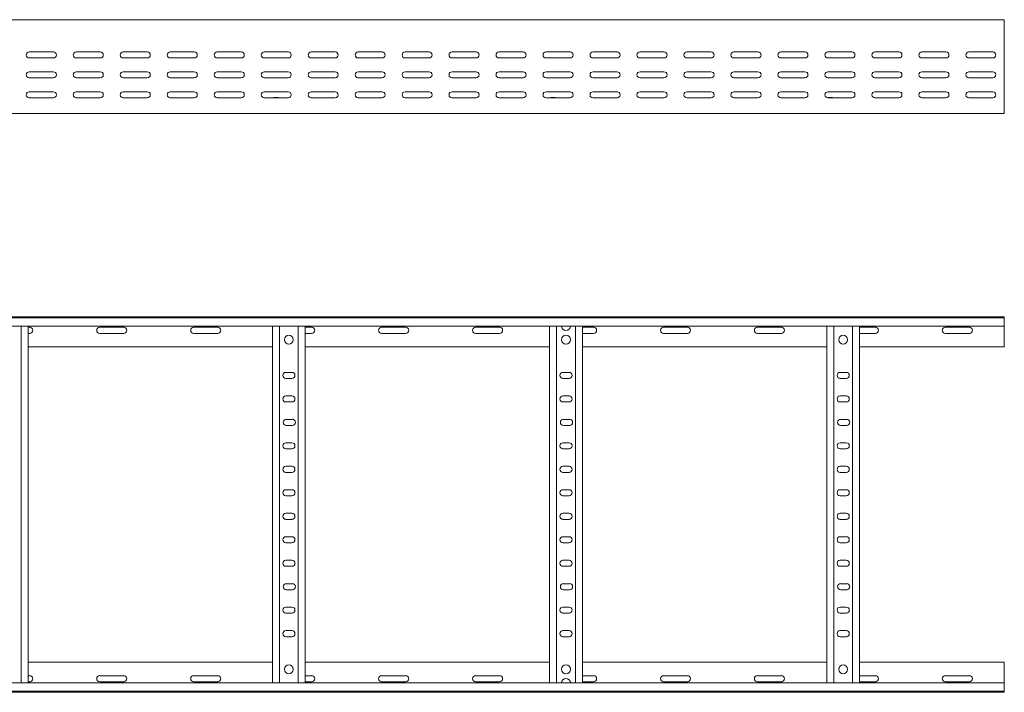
# Model space of a CAD drawing. Header units: millimetres. Extents: x -838 to 6469, y -6411 to -217.
# Tile 21 of 23: x 5366 to 6414, y -3326 to -2610. Entities that reach past the tile are written whole.
import ezdxf

# ---------------------------------------------------------------- set-up
doc = ezdxf.new("R2010")
doc.units = ezdxf.units.MM

msp = doc.modelspace()

# ---------------------------------------------------------------- linework, layer by layer
at = {"color": 7, "linetype": 'Continuous', "lineweight": 15}
for p, q in [((6414.4, -2610.1), (467.4, -2610.1)), ((6414.4, -2617.5), (6414.4, -2610.1)), ((6414.4, -2622.8), (6414.4, -2617.5)), ((6414.4, -2622.8), (6414.4, -2623.2)), ((6414.4, -2627.3), (6414.4, -2623.2)), ((6414.4, -2627.3), (6414.4, -2707.1)), ((5402.2, -2644.3), (5376.7, -2644.3)), ((5376.7, -2650.8), (5402.2, -2650.8)), ((5452.2, -2644.3), (5426.7, -2644.3)), ((5426.7, -2650.8), (5452.2, -2650.8)), ((5502.2, -2644.3), (5476.7, -2644.3)), ((5476.7, -2650.8), (5502.2, -2650.8)), ((5552.2, -2644.3), (5526.7, -2644.3)), ((5526.7, -2650.8), (5552.2, -2650.8)), ((5602.2, -2644.3), (5576.7, -2644.3)), ((5576.7, -2650.8), (5602.2, -2650.8)), ((5652.2, -2644.3), (5626.7, -2644.3)), ((5626.7, -2650.8), (5652.2, -2650.8)), ((5702.2, -2644.3), (5676.7, -2644.3)), ((5676.7, -2650.8), (5702.2, -2650.8)), ((5752.2, -2644.3), (5726.7, -2644.3)), ((5726.7, -2650.8), (5752.2, -2650.8)), ((5802.2, -2644.3), (5776.7, -2644.3)), ((5776.7, -2650.8), (5802.2, -2650.8)), ((5852.2, -2644.3), (5826.7, -2644.3)), ((5826.7, -2650.8), (5852.2, -2650.8)), ((5902.2, -2644.3), (5876.7, -2644.3)), ((5876.7, -2650.8), (5902.2, -2650.8)), ((5952.2, -2644.3), (5926.7, -2644.3)), ((5926.7, -2650.8), (5952.2, -2650.8)), ((6002.2, -2644.3), (5976.7, -2644.3)), ((5976.7, -2650.8), (6002.2, -2650.8)), ((6052.2, -2644.3), (6026.7, -2644.3)), ((6026.7, -2650.8), (6052.2, -2650.8)), ((6102.2, -2644.3), (6076.7, -2644.3)), ((6076.7, -2650.8), (6102.2, -2650.8)), ((6152.2, -2644.3), (6126.7, -2644.3)), ((6126.7, -2650.8), (6152.2, -2650.8)), ((6202.2, -2644.3), (6176.7, -2644.3)), ((6176.7, -2650.8), (6202.2, -2650.8)), ((6252.2, -2644.3), (6226.7, -2644.3)), ((6226.7, -2650.8), (6252.2, -2650.8)), ((6302.2, -2644.3), (6276.7, -2644.3)), ((6276.7, -2650.8), (6302.2, -2650.8)), ((6352.2, -2644.3), (6326.7, -2644.3)), ((6326.7, -2650.8), (6352.2, -2650.8)), ((6402.2, -2644.3), (6376.7, -2644.3)), ((6376.7, -2650.8), (6402.2, -2650.8)), ((5402.2, -2665.6), (5376.7, -2665.6)), ((5376.7, -2672.1), (5402.2, -2672.1)), ((5452.2, -2665.6), (5426.7, -2665.6)), ((5426.7, -2672.1), (5452.2, -2672.1)), ((5502.2, -2665.6), (5476.7, -2665.6)), ((5476.7, -2672.1), (5502.2, -2672.1)), ((5552.2, -2665.6), (5526.7, -2665.6)), ((5526.7, -2672.1), (5552.2, -2672.1)), ((5602.2, -2665.6), (5576.7, -2665.6)), ((5576.7, -2672.1), (5602.2, -2672.1)), ((5652.2, -2665.6), (5626.7, -2665.6)), ((5626.7, -2672.1), (5652.2, -2672.1)), ((5702.2, -2665.6), (5676.7, -2665.6)), ((5676.7, -2672.1), (5702.2, -2672.1)), ((5752.2, -2665.6), (5726.7, -2665.6)), ((5726.7, -2672.1), (5752.2, -2672.1)), ((5802.2, -2665.6), (5776.7, -2665.6)), ((5776.7, -2672.1), (5802.2, -2672.1)), ((5852.2, -2665.6), (5826.7, -2665.6)), ((5826.7, -2672.1), (5852.2, -2672.1)), ((5902.2, -2665.6), (5876.7, -2665.6)), ((5876.7, -2672.1), (5902.2, -2672.1)), ((5952.2, -2665.6), (5926.7, -2665.6)), ((5926.7, -2672.1), (5952.2, -2672.1)), ((6002.2, -2665.6), (5976.7, -2665.6)), ((5976.7, -2672.1), (6002.2, -2672.1)), ((6052.2, -2665.6), (6026.7, -2665.6)), ((6026.7, -2672.1), (6052.2, -2672.1)), ((6102.2, -2665.6), (6076.7, -2665.6)), ((6076.7, -2672.1), (6102.2, -2672.1)), ((6152.2, -2665.6), (6126.7, -2665.6)), ((6126.7, -2672.1), (6152.2, -2672.1)), ((6202.2, -2665.6), (6176.7, -2665.6)), ((6176.7, -2672.1), (6202.2, -2672.1)), ((6252.2, -2665.6), (6226.7, -2665.6)), ((6226.7, -2672.1), (6252.2, -2672.1)), ((6302.2, -2665.6), (6276.7, -2665.6)), ((6276.7, -2672.1), (6302.2, -2672.1)), ((6352.2, -2665.6), (6326.7, -2665.6)), ((6326.7, -2672.1), (6352.2, -2672.1)), ((6402.2, -2665.6), (6376.7, -2665.6)), ((6376.7, -2672.1), (6402.2, -2672.1)), ((5402.2, -2686.8), (5376.7, -2686.8)), ((5452.2, -2686.8), (5426.7, -2686.8)), ((5502.2, -2686.8), (5476.7, -2686.8)), ((5552.2, -2686.8), (5526.7, -2686.8)), ((5602.2, -2686.8), (5576.7, -2686.8)), ((5652.2, -2686.8), (5626.7, -2686.8)), ((5637.2, -2693.1), (5641.1, -2693.1)), ((5702.2, -2686.8), (5676.7, -2686.8)), ((5752.2, -2686.8), (5726.7, -2686.8)), ((5802.2, -2686.8), (5776.7, -2686.8)), ((5852.2, -2686.8), (5826.7, -2686.8)), ((5902.2, -2686.8), (5876.7, -2686.8)), ((5952.2, -2686.8), (5926.7, -2686.8)), ((5932.2, -2693.1), (5936.1, -2693.1)), ((6002.2, -2686.8), (5976.7, -2686.8)), ((6052.2, -2686.8), (6026.7, -2686.8)), ((6102.2, -2686.8), (6076.7, -2686.8)), ((6152.2, -2686.8), (6126.7, -2686.8)), ((6202.2, -2686.8), (6176.7, -2686.8)), ((6252.2, -2686.8), (6226.7, -2686.8)), ((6227.2, -2693.1), (6231.1, -2693.1)), ((6302.2, -2686.8), (6276.7, -2686.8)), ((6352.2, -2686.8), (6326.7, -2686.8)), ((6402.2, -2686.8), (6376.7, -2686.8)), ((5376.7, -2693.3), (5402.2, -2693.3)), ((5426.7, -2693.3), (5452.2, -2693.3)), ((5476.7, -2693.3), (5502.2, -2693.3)), ((5526.7, -2693.3), (5552.2, -2693.3)), ((5576.7, -2693.3), (5602.2, -2693.3)), ((5626.7, -2693.3), (5652.2, -2693.3)), ((5676.7, -2693.3), (5702.2, -2693.3)), ((5726.7, -2693.3), (5752.2, -2693.3)), ((5776.7, -2693.3), (5802.2, -2693.3)), ((5826.7, -2693.3), (5852.2, -2693.3)), ((5876.7, -2693.3), (5902.2, -2693.3)), ((5926.7, -2693.3), (5952.2, -2693.3)), ((5976.7, -2693.3), (6002.2, -2693.3)), ((6026.7, -2693.3), (6052.2, -2693.3)), ((6076.7, -2693.3), (6102.2, -2693.3)), ((6126.7, -2693.3), (6152.2, -2693.3)), ((6176.7, -2693.3), (6202.2, -2693.3)), ((6226.7, -2693.3), (6252.2, -2693.3)), ((6276.7, -2693.3), (6302.2, -2693.3)), ((6326.7, -2693.3), (6352.2, -2693.3)), ((6376.7, -2693.3), (6402.2, -2693.3)), ((5065.9, -2710.1), (5945, -2710.1)), ((5945, -2710.1), (5950.9, -2710.1)), ((5950.9, -2710.1), (6414.4, -2710.1)), ((6414.4, -2710.1), (6414.4, -2707.1)), ((467.3, -2926.4), (6414.4, -2926.4)), ((6414.4, -2927.5), (467.4, -2927.5)), ((6414.4, -2926.4), (6414.4, -2927.5)), ((6414.4, -2927.5), (6414.4, -2936.6)), ((467.4, -2936.6), (6414.4, -2936.6)), ((5367.9, -3316.2), (5367.9, -2936.6)), ((5375.4, -3316.2), (5375.4, -2936.6)), ((5377.2, -2937.7), (5375.4, -2937.7)), ((5375.4, -2944.2), (5377.2, -2944.2)), ((5477.2, -2937.7), (5451.7, -2937.7)), ((5451.7, -2944.2), (5477.2, -2944.2)), ((5577.2, -2937.7), (5551.7, -2937.7)), ((5551.7, -2944.2), (5577.2, -2944.2)), ((5635.4, -3316.2), (5635.4, -2936.6)), ((5642.9, -3316.2), (5642.9, -2936.6)), ((5662.9, -3316.2), (5662.9, -2936.6)), ((5670.4, -3316.2), (5670.4, -2936.6)), ((5677.2, -2937.7), (5670.4, -2937.7)), ((5670.4, -2944.2), (5677.2, -2944.2)), ((5777.2, -2937.7), (5751.7, -2937.7)), ((5751.7, -2944.2), (5777.2, -2944.2)), ((5877.2, -2937.7), (5851.7, -2937.7)), ((5851.7, -2944.2), (5877.2, -2944.2)), ((5930.4, -3316.2), (5930.4, -2936.6)), ((5937.9, -3316.2), (5937.9, -2936.6)), ((5957.9, -3316.2), (5957.9, -2936.6)), ((5965.4, -3316.2), (5965.4, -2936.6)), ((5977.2, -2937.7), (5965.4, -2937.7)), ((5965.4, -2944.2), (5977.2, -2944.2)), ((6077.2, -2937.7), (6051.7, -2937.7)), ((6051.7, -2944.2), (6077.2, -2944.2)), ((6177.2, -2937.7), (6151.7, -2937.7)), ((6151.7, -2944.2), (6177.2, -2944.2)), ((6225.4, -3316.2), (6225.4, -2936.6)), ((6232.9, -3316.2), (6232.9, -2936.6)), ((6252.9, -3316.2), (6252.9, -2936.6)), ((6260.4, -3316.2), (6260.4, -2936.6)), ((6277.2, -2937.7), (6260.4, -2937.7)), ((6260.4, -2944.2), (6277.2, -2944.2)), ((6377.2, -2937.7), (6351.7, -2937.7)), ((6351.7, -2944.2), (6377.2, -2944.2)), ((6414.4, -2936.6), (6414.4, -2958.4)), ((5375.4, -2958.4), (5635.4, -2958.4)), ((5670.4, -2958.4), (5930.4, -2958.4)), ((5965.4, -2958.4), (6225.4, -2958.4)), ((6260.4, -2958.4), (6414.4, -2958.4)), ((5656.2, -2985.7), (5649.7, -2985.7)), ((5951.2, -2985.7), (5944.7, -2985.7)), ((6246.2, -2985.7), (6239.7, -2985.7)), ((5649.7, -2992.2), (5656.2, -2992.2)), ((5944.7, -2992.2), (5951.2, -2992.2)), ((6239.7, -2992.2), (6246.2, -2992.2)), ((5656.2, -3010.7), (5649.7, -3010.7)), ((5649.7, -3017.2), (5656.2, -3017.2)), ((5951.2, -3010.7), (5944.7, -3010.7)), ((5944.7, -3017.2), (5951.2, -3017.2)), ((6246.2, -3010.7), (6239.7, -3010.7)), ((6239.7, -3017.2), (6246.2, -3017.2)), ((5656.7, -3035.7), (5650.2, -3035.7)), ((5951.7, -3035.7), (5945.2, -3035.7)), ((6246.7, -3035.7), (6240.2, -3035.7)), ((5650.2, -3042.2), (5656.7, -3042.2)), ((5945.2, -3042.2), (5951.7, -3042.2)), ((6240.2, -3042.2), (6246.7, -3042.2)), ((5656.2, -3060.7), (5649.7, -3060.7)), ((5649.7, -3067.2), (5656.2, -3067.2)), ((5951.2, -3060.7), (5944.7, -3060.7)), ((5944.7, -3067.2), (5951.2, -3067.2)), ((6246.2, -3060.7), (6239.7, -3060.7)), ((6239.7, -3067.2), (6246.2, -3067.2)), ((5656.2, -3085.7), (5649.7, -3085.7)), ((5951.2, -3085.7), (5944.7, -3085.7)), ((6246.2, -3085.7), (6239.7, -3085.7)), ((5649.7, -3092.2), (5656.2, -3092.2)), ((5944.7, -3092.2), (5951.2, -3092.2)), ((6239.7, -3092.2), (6246.2, -3092.2)), ((5656.2, -3110.7), (5649.7, -3110.7)), ((5951.2, -3110.7), (5944.7, -3110.7)), ((6246.2, -3110.7), (6239.7, -3110.7)), ((5649.7, -3117.2), (5656.2, -3117.2)), ((5944.7, -3117.2), (5951.2, -3117.2)), ((6239.7, -3117.2), (6246.2, -3117.2)), ((5656.2, -3135.7), (5649.7, -3135.7)), ((5649.7, -3142.2), (5656.2, -3142.2)), ((5951.2, -3135.7), (5944.7, -3135.7)), ((5944.7, -3142.2), (5951.2, -3142.2)), ((6246.2, -3135.7), (6239.7, -3135.7)), ((6239.7, -3142.2), (6246.2, -3142.2)), ((5656.2, -3160.7), (5649.7, -3160.7)), ((5951.2, -3160.7), (5944.7, -3160.7)), ((6246.2, -3160.7), (6239.7, -3160.7)), ((5649.7, -3167.2), (5656.2, -3167.2)), ((5944.7, -3167.2), (5951.2, -3167.2)), ((6239.7, -3167.2), (6246.2, -3167.2)), ((5656.2, -3185.7), (5649.7, -3185.7)), ((5951.2, -3185.7), (5944.7, -3185.7)), ((6246.2, -3185.7), (6239.7, -3185.7)), ((5649.7, -3192.2), (5656.2, -3192.2)), ((5944.7, -3192.2), (5951.2, -3192.2)), ((6239.7, -3192.2), (6246.2, -3192.2)), ((5656.7, -3210.7), (5650.2, -3210.7)), ((5650.2, -3217.2), (5656.7, -3217.2)), ((5951.7, -3210.7), (5945.2, -3210.7)), ((5945.2, -3217.2), (5951.7, -3217.2)), ((6246.7, -3210.7), (6240.2, -3210.7)), ((6240.2, -3217.2), (6246.7, -3217.2)), ((5656.2, -3235.7), (5649.7, -3235.7)), ((5951.2, -3235.7), (5944.7, -3235.7)), ((6246.2, -3235.7), (6239.7, -3235.7)), ((5649.7, -3242.2), (5656.2, -3242.2)), ((5944.7, -3242.2), (5951.2, -3242.2)), ((6239.7, -3242.2), (6246.2, -3242.2)), ((5656.2, -3260.7), (5649.7, -3260.7)), ((5649.7, -3267.2), (5656.2, -3267.2)), ((5951.2, -3260.7), (5944.7, -3260.7)), ((5944.7, -3267.2), (5951.2, -3267.2)), ((6246.2, -3260.7), (6239.7, -3260.7)), ((6239.7, -3267.2), (6246.2, -3267.2)), ((5375.4, -3294.4), (5635.4, -3294.4)), ((5670.4, -3294.4), (5930.4, -3294.4)), ((5965.4, -3294.4), (6225.4, -3294.4)), ((6260.4, -3294.4), (6414.4, -3294.4)), ((6414.4, -3316.2), (6414.4, -3294.4)), ((5375.4, -3308.7), (5377.2, -3308.7)), ((5451.7, -3308.7), (5477.2, -3308.7)), ((5551.7, -3308.7), (5577.2, -3308.7)), ((5670.4, -3308.7), (5677.2, -3308.7)), ((5751.7, -3308.7), (5777.2, -3308.7)), ((5851.7, -3308.7), (5877.2, -3308.7)), ((5965.4, -3308.7), (5977.2, -3308.7)), ((6051.7, -3308.7), (6077.2, -3308.7)), ((6151.7, -3308.7), (6177.2, -3308.7)), ((6260.4, -3308.7), (6277.2, -3308.7)), ((6351.7, -3308.7), (6377.2, -3308.7)), ((6414.4, -3316.2), (467.4, -3316.2)), ((5377.2, -3315.2), (5375.4, -3315.2)), ((5477.2, -3315.2), (5451.7, -3315.2)), ((5577.2, -3315.2), (5551.7, -3315.2)), ((5677.2, -3315.2), (5670.4, -3315.2)), ((5777.2, -3315.2), (5751.7, -3315.2)), ((5877.2, -3315.2), (5851.7, -3315.2)), ((5977.2, -3315.2), (5965.4, -3315.2)), ((6077.2, -3315.2), (6051.7, -3315.2)), ((6177.2, -3315.2), (6151.7, -3315.2)), ((6277.2, -3315.2), (6260.4, -3315.2)), ((6377.2, -3315.2), (6351.7, -3315.2)), ((6414.4, -3325.3), (6414.4, -3316.2)), ((467.3, -3326.4), (6414.4, -3326.4)), ((467.4, -3325.3), (6414.4, -3325.3)), ((6414.4, -3326.4), (6414.4, -3325.3))]:
    msp.add_line(p, q, dxfattribs=at)
for centre in [(5652.9, -2950.9), (5947.9, -2950.9), (6242.9, -2950.9), (5652.9, -3301.9), (5947.9, -3301.9), (6242.9, -3301.9)]:
    msp.add_circle(centre, 4.75, dxfattribs=at)
for centre, radius, start, end in [((5376.7, -2647.6), 3.25, 90, 270), ((5402.2, -2647.6), 3.25, 270, 90), ((5426.7, -2647.6), 3.25, 90, 270), ((5452.2, -2647.6), 3.25, 270, 90), ((5476.7, -2647.6), 3.25, 90, 270), ((5502.2, -2647.6), 3.25, 270, 90), ((5526.7, -2647.6), 3.25, 90, 270), ((5552.2, -2647.6), 3.25, 270, 90), ((5576.7, -2647.6), 3.25, 90, 270), ((5602.2, -2647.6), 3.25, 270, 90), ((5626.7, -2647.6), 3.25, 90, 270), ((5652.2, -2647.6), 3.25, 270, 90), ((5676.7, -2647.6), 3.25, 90, 270), ((5702.2, -2647.6), 3.25, 270, 90), ((5726.7, -2647.6), 3.25, 90, 270), ((5752.2, -2647.6), 3.25, 270, 90), ((5776.7, -2647.6), 3.25, 90, 270), ((5802.2, -2647.6), 3.25, 270, 90), ((5826.7, -2647.6), 3.25, 90, 270), ((5852.2, -2647.6), 3.25, 270, 90), ((5876.7, -2647.6), 3.25, 90, 270), ((5902.2, -2647.6), 3.25, 270, 90), ((5926.7, -2647.6), 3.25, 90, 270), ((5952.2, -2647.6), 3.25, 270, 90), ((5976.7, -2647.6), 3.25, 90, 270), ((6002.2, -2647.6), 3.25, 270, 90), ((6026.7, -2647.6), 3.25, 90, 270), ((6052.2, -2647.6), 3.25, 270, 90), ((6076.7, -2647.6), 3.25, 90, 270), ((6102.2, -2647.6), 3.25, 270, 90), ((6126.7, -2647.6), 3.25, 90, 270), ((6152.2, -2647.6), 3.25, 270, 90), ((6176.7, -2647.6), 3.25, 90, 270), ((6202.2, -2647.6), 3.25, 270, 90), ((6226.7, -2647.6), 3.25, 90, 270), ((6252.2, -2647.6), 3.25, 270, 90), ((6276.7, -2647.6), 3.25, 90, 270), ((6302.2, -2647.6), 3.25, 270, 90), ((6326.7, -2647.6), 3.25, 90, 270), ((6352.2, -2647.6), 3.25, 270, 90), ((6376.7, -2647.6), 3.25, 90, 270), ((6402.2, -2647.6), 3.25, 270, 90), ((5376.7, -2668.8), 3.25, 90, 270), ((5402.2, -2668.8), 3.25, 270, 90), ((5426.7, -2668.8), 3.25, 90, 270), ((5452.2, -2668.8), 3.25, 270, 90), ((5476.7, -2668.8), 3.25, 90, 270), ((5502.2, -2668.8), 3.25, 270, 90), ((5526.7, -2668.8), 3.25, 90, 270), ((5552.2, -2668.8), 3.25, 270, 90), ((5576.7, -2668.8), 3.25, 90, 270), ((5602.2, -2668.8), 3.25, 270, 90), ((5626.7, -2668.8), 3.25, 90, 270), ((5652.2, -2668.8), 3.25, 270, 90), ((5676.7, -2668.8), 3.25, 90, 270), ((5702.2, -2668.8), 3.25, 270, 90), ((5726.7, -2668.8), 3.25, 90, 270), ((5752.2, -2668.8), 3.25, 270, 90), ((5776.7, -2668.8), 3.25, 90, 270), ((5802.2, -2668.8), 3.25, 270, 90), ((5826.7, -2668.8), 3.25, 90, 270), ((5852.2, -2668.8), 3.25, 270, 90), ((5876.7, -2668.8), 3.25, 90, 270), ((5902.2, -2668.8), 3.25, 270, 90), ((5926.7, -2668.8), 3.25, 90, 270), ((5952.2, -2668.8), 3.25, 270, 90), ((5976.7, -2668.8), 3.25, 90, 270), ((6002.2, -2668.8), 3.25, 270, 90), ((6026.7, -2668.8), 3.25, 90, 270), ((6052.2, -2668.8), 3.25, 270, 90), ((6076.7, -2668.8), 3.25, 90, 270), ((6102.2, -2668.8), 3.25, 270, 90), ((6126.7, -2668.8), 3.25, 90, 270), ((6152.2, -2668.8), 3.25, 270, 90), ((6176.7, -2668.8), 3.25, 90, 270), ((6202.2, -2668.8), 3.25, 270, 90), ((6226.7, -2668.8), 3.25, 90, 270), ((6252.2, -2668.8), 3.25, 270, 90), ((6276.7, -2668.8), 3.25, 90, 270), ((6302.2, -2668.8), 3.25, 270, 90), ((6326.7, -2668.8), 3.25, 90, 270), ((6352.2, -2668.8), 3.25, 270, 90), ((6376.7, -2668.8), 3.25, 90, 270), ((6402.2, -2668.8), 3.25, 270, 90), ((5376.7, -2690.1), 3.25, 90, 270), ((5402.2, -2690.1), 3.25, 270, 90), ((5426.7, -2690.1), 3.25, 90, 270), ((5452.2, -2690.1), 3.25, 270, 90), ((5476.7, -2690.1), 3.25, 90, 270), ((5502.2, -2690.1), 3.25, 270, 90), ((5526.7, -2690.1), 3.25, 90, 270), ((5552.2, -2690.1), 3.25, 270, 90), ((5576.7, -2690.1), 3.25, 90, 270), ((5602.2, -2690.1), 3.25, 270, 90), ((5626.7, -2690.1), 3.25, 90, 270), ((5637.2, -2694.9), 1.8, 90, 116.5628), ((5641.1, -2694.9), 1.8, 63.4372, 90), ((5652.2, -2690.1), 3.25, 270, 90), ((5676.7, -2690.1), 3.25, 90, 270), ((5702.2, -2690.1), 3.25, 270, 90), ((5726.7, -2690.1), 3.25, 90, 270), ((5752.2, -2690.1), 3.25, 270, 90), ((5776.7, -2690.1), 3.25, 90, 270), ((5802.2, -2690.1), 3.25, 270, 90), ((5826.7, -2690.1), 3.25, 90, 270), ((5852.2, -2690.1), 3.25, 270, 90), ((5876.7, -2690.1), 3.25, 90, 270), ((5902.2, -2690.1), 3.25, 270, 90), ((5926.7, -2690.1), 3.25, 90, 270), ((5932.2, -2694.9), 1.8, 90, 116.5628), ((5936.1, -2694.9), 1.8, 63.4372, 90), ((5952.2, -2690.1), 3.25, 270, 90), ((5976.7, -2690.1), 3.25, 90, 270), ((6002.2, -2690.1), 3.25, 270, 90), ((6026.7, -2690.1), 3.25, 90, 270), ((6052.2, -2690.1), 3.25, 270, 90), ((6076.7, -2690.1), 3.25, 90, 270), ((6102.2, -2690.1), 3.25, 270, 90), ((6126.7, -2690.1), 3.25, 90, 270), ((6152.2, -2690.1), 3.25, 270, 90), ((6176.7, -2690.1), 3.25, 90, 270), ((6202.2, -2690.1), 3.25, 270, 90), ((6226.7, -2690.1), 3.25, 90, 270), ((6227.2, -2694.9), 1.8, 90, 115.9384), ((6231.1, -2694.9), 1.8, 63.4372, 90), ((6252.2, -2690.1), 3.25, 270, 90), ((6276.7, -2690.1), 3.25, 90, 270), ((6302.2, -2690.1), 3.25, 270, 90), ((6326.7, -2690.1), 3.25, 90, 270), ((6352.2, -2690.1), 3.25, 270, 90), ((6376.7, -2690.1), 3.25, 90, 270), ((6402.2, -2690.1), 3.25, 270, 90), ((5377.2, -2940.9), 3.25, 270, 90), ((5451.7, -2940.9), 3.25, 90, 270), ((5477.2, -2940.9), 3.25, 270, 90), ((5551.7, -2940.9), 3.25, 90, 270), ((5577.2, -2940.9), 3.25, 270, 90), ((5677.2, -2940.9), 3.25, 270, 90), ((5751.7, -2940.9), 3.25, 90, 270), ((5777.2, -2940.9), 3.25, 270, 90), ((5851.7, -2940.9), 3.25, 90, 270), ((5877.2, -2940.9), 3.25, 270, 90), ((5947.9, -2936.3), 4.75, 183.9233, 356.0767), ((5977.2, -2940.9), 3.25, 270, 90), ((6051.7, -2940.9), 3.25, 90, 270), ((6077.2, -2940.9), 3.25, 270, 90), ((6151.7, -2940.9), 3.25, 90, 270), ((6177.2, -2940.9), 3.25, 270, 90), ((6277.2, -2940.9), 3.25, 270, 90), ((6351.7, -2940.9), 3.25, 90, 270), ((6377.2, -2940.9), 3.25, 270, 90), ((5649.7, -2988.9), 3.25, 90, 270), ((5656.2, -2988.9), 3.25, 270, 90), ((5944.7, -2988.9), 3.25, 90, 270), ((5951.2, -2988.9), 3.25, 270, 90), ((6239.7, -2988.9), 3.25, 90, 270), ((6246.2, -2988.9), 3.25, 270, 90), ((5649.7, -3013.9), 3.25, 89.9999, 269.9999), ((5656.2, -3013.9), 3.25, 269.9999, 89.9999), ((5944.7, -3013.9), 3.25, 89.9999, 269.9999), ((5951.2, -3013.9), 3.25, 269.9999, 89.9999), ((6239.7, -3013.9), 3.25, 89.9999, 269.9999), ((6246.2, -3013.9), 3.25, 269.9999, 89.9999), ((5650.2, -3038.9), 3.25, 90, 270), ((5656.7, -3038.9), 3.25, 270, 90), ((5945.2, -3038.9), 3.25, 90, 270), ((5951.7, -3038.9), 3.25, 270, 90), ((6240.2, -3038.9), 3.25, 90, 270), ((6246.7, -3038.9), 3.25, 270, 90), ((5649.7, -3063.9), 3.25, 90.0001, 270.0001), ((5656.2, -3063.9), 3.25, 270.0001, 90.0001), ((5944.7, -3063.9), 3.25, 90.0001, 270.0001), ((5951.2, -3063.9), 3.25, 270.0001, 90.0001), ((6239.7, -3063.9), 3.25, 90.0001, 270.0001), ((6246.2, -3063.9), 3.25, 270.0001, 90.0001), ((5649.7, -3088.9), 3.25, 90, 270), ((5656.2, -3088.9), 3.25, 270, 90), ((5944.7, -3088.9), 3.25, 90, 270), ((5951.2, -3088.9), 3.25, 270, 90), ((6239.7, -3088.9), 3.25, 90, 270), ((6246.2, -3088.9), 3.25, 270, 90), ((5649.7, -3113.9), 3.25, 89.9999, 269.9999), ((5656.2, -3113.9), 3.25, 269.9999, 89.9999), ((5944.7, -3113.9), 3.25, 89.9999, 269.9999), ((5951.2, -3113.9), 3.25, 269.9999, 89.9999), ((6239.7, -3113.9), 3.25, 89.9999, 269.9999), ((6246.2, -3113.9), 3.25, 269.9999, 89.9999), ((5649.7, -3138.9), 3.25, 90.0001, 270.0001), ((5656.2, -3138.9), 3.25, 270.0001, 90.0001), ((5944.7, -3138.9), 3.25, 90.0001, 270.0001), ((5951.2, -3138.9), 3.25, 270.0001, 90.0001), ((6239.7, -3138.9), 3.25, 90.0001, 270.0001), ((6246.2, -3138.9), 3.25, 270.0001, 90.0001), ((5649.7, -3163.9), 3.25, 90, 270), ((5656.2, -3163.9), 3.25, 270, 90), ((5944.7, -3163.9), 3.25, 90, 270), ((5951.2, -3163.9), 3.25, 270, 90), ((6239.7, -3163.9), 3.25, 90, 270), ((6246.2, -3163.9), 3.25, 270, 90), ((5649.7, -3188.9), 3.25, 89.9999, 269.9999), ((5656.2, -3188.9), 3.25, 269.9999, 89.9999), ((5944.7, -3188.9), 3.25, 89.9999, 269.9999), ((5951.2, -3188.9), 3.25, 269.9999, 89.9999), ((6239.7, -3188.9), 3.25, 89.9999, 269.9999), ((6246.2, -3188.9), 3.25, 269.9999, 89.9999), ((5650.2, -3213.9), 3.25, 90, 270), ((5656.7, -3213.9), 3.25, 270, 90), ((5945.2, -3213.9), 3.25, 90, 270), ((5951.7, -3213.9), 3.25, 270, 90), ((6240.2, -3213.9), 3.25, 90, 270), ((6246.7, -3213.9), 3.25, 270, 90), ((5649.7, -3238.9), 3.25, 90.0001, 270.0001), ((5656.2, -3238.9), 3.25, 270.0001, 90.0001), ((5944.7, -3238.9), 3.25, 90.0001, 270.0001), ((5951.2, -3238.9), 3.25, 270.0001, 90.0001), ((6239.7, -3238.9), 3.25, 90.0001, 270.0001), ((6246.2, -3238.9), 3.25, 270.0001, 90.0001), ((5649.7, -3263.9), 3.25, 90, 270), ((5656.2, -3263.9), 3.25, 270, 90), ((5944.7, -3263.9), 3.25, 90, 270), ((5951.2, -3263.9), 3.25, 270, 90), ((6239.7, -3263.9), 3.25, 90, 270), ((6246.2, -3263.9), 3.25, 270, 90), ((5377.2, -3311.9), 3.25, 270, 90), ((5451.7, -3311.9), 3.25, 90, 270), ((5477.2, -3311.9), 3.25, 270, 90), ((5551.7, -3311.9), 3.25, 90, 270), ((5577.2, -3311.9), 3.25, 270, 90), ((5677.2, -3311.9), 3.25, 270, 90), ((5751.7, -3311.9), 3.25, 90, 270), ((5777.2, -3311.9), 3.25, 270, 90), ((5851.7, -3311.9), 3.25, 90, 270), ((5877.2, -3311.9), 3.25, 270, 90), ((5977.2, -3311.9), 3.25, 270, 90), ((6051.7, -3311.9), 3.25, 90, 270), ((6077.2, -3311.9), 3.25, 270, 90), ((6151.7, -3311.9), 3.25, 90, 270), ((6177.2, -3311.9), 3.25, 270, 90), ((6277.2, -3311.9), 3.25, 270, 90), ((6351.7, -3311.9), 3.25, 90, 270), ((6377.2, -3311.9), 3.25, 270, 90), ((5947.9, -3316.5), 4.75, 3.9233, 176.0767)]:
    msp.add_arc(centre, radius, start, end, dxfattribs=at)

doc.saveas('drawing.dxf')
